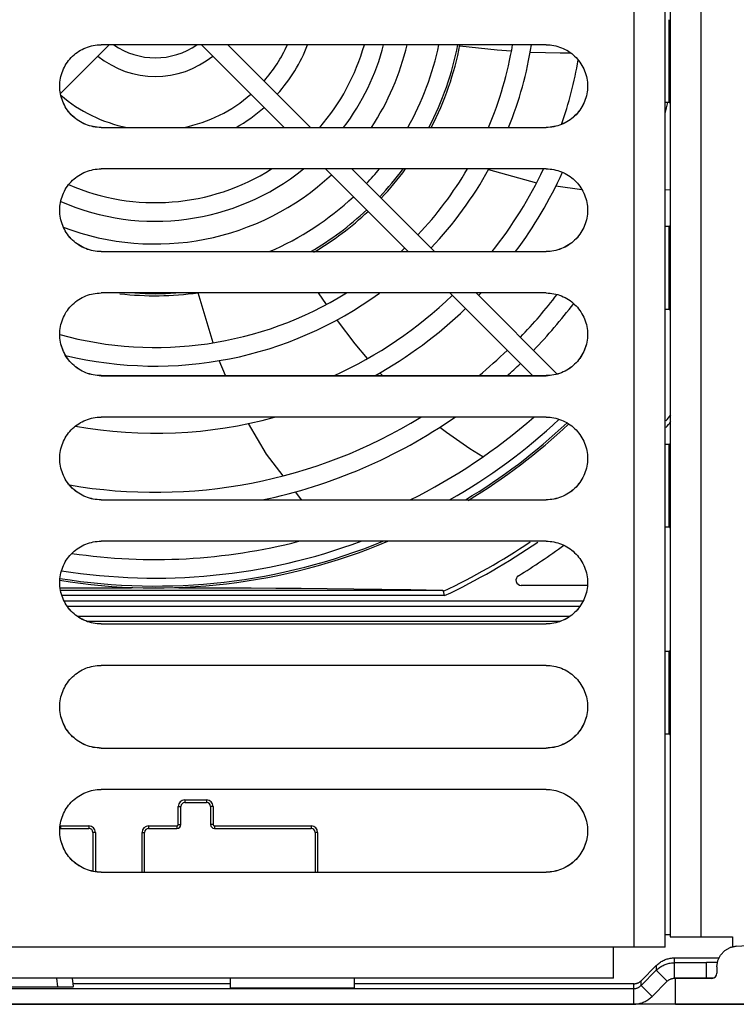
# Model space of a CAD drawing. Extents: x 0 to 420, y 0 to 297.
# Tile 18 of 47: x 174 to 188, y 242 to 261. Entities that reach past the tile are written whole.
import ezdxf

# ---------------------------------------------------------------- set-up
doc = ezdxf.new("R2010")
doc.units = 0
doc.header["$LTSCALE"] = 23.1
doc.layers.get('0').update_dxf_attribs({"linetype": 'CONTINUOUS'})
doc.layers.add('DATUM_AXIS', color=7, linetype='CONTINUOUS')
doc.layers.add('ROUNDS', color=7, linetype='CONTINUOUS')

msp = doc.modelspace()

# ---------------------------------------------------------------- linework, layer by layer
at = {"color": 9, "linetype": 'CONTINUOUS'}
for p, q in [((185.87, 242.643), (185.87, 273.643)), ((175.57, 258.495), (175.57, 258.493)), ((184.17, 258.495), (184.17, 258.493)), ((175.57, 256.095), (175.57, 256.093)), ((184.17, 256.095), (184.17, 256.093)), ((175.57, 253.695), (175.57, 253.693)), ((184.17, 253.695), (184.17, 253.693)), ((175.57, 251.295), (175.57, 251.293)), ((184.17, 251.295), (184.17, 251.293)), ((175.57, 248.895), (175.57, 248.893)), ((184.17, 248.895), (184.17, 248.893)), ((175.57, 246.495), (175.57, 246.493)), ((184.17, 246.495), (184.17, 246.493)), ((175.57, 244.095), (175.57, 244.093)), ((184.17, 244.095), (184.17, 244.093)), ((185.47, 242.643), (161.87, 242.643)), ((187.385, 242.043), (187.37, 242.042))]:
    msp.add_line(p, q, dxfattribs=at)
at = {"color": 7, "linetype": 'CONTINUOUS'}
for p, q in [((186.47, 242.647), (186.47, 273.66)), ((175.725, 260.093), (174.783, 259.152)), ((184.17, 260.093), (175.57, 260.093)), ((179.107, 258.495), (177.508, 260.093)), ((179.616, 258.495), (178.017, 260.093)), ((174.771, 259.255), (174.77, 259.293)), ((174.774, 259.217), (174.771, 259.257)), ((174.779, 259.179), (174.774, 259.219)), ((174.785, 259.142), (174.779, 259.181)), ((184.967, 259.219), (184.962, 259.179)), ((184.97, 259.257), (184.967, 259.217)), ((184.97, 259.293), (184.97, 259.255)), ((175.57, 258.495), (184.17, 258.495)), ((175.57, 258.493), (184.17, 258.493)), ((184.17, 257.693), (175.57, 257.693)), ((181.507, 256.095), (179.908, 257.693)), ((182.016, 256.095), (180.417, 257.693)), ((174.771, 256.855), (174.77, 256.893)), ((174.774, 256.817), (174.771, 256.857)), ((184.97, 256.857), (184.967, 256.817)), ((184.97, 256.893), (184.97, 256.855)), ((174.779, 256.779), (174.774, 256.819)), ((174.785, 256.742), (174.779, 256.781)), ((184.967, 256.819), (184.962, 256.779)), ((175.57, 256.095), (184.17, 256.095)), ((175.57, 256.093), (184.17, 256.093)), ((184.17, 255.293), (175.57, 255.293)), ((183.907, 253.695), (182.308, 255.293)), ((184.386, 253.725), (182.817, 255.293)), ((174.771, 254.455), (174.77, 254.493)), ((174.774, 254.417), (174.771, 254.457)), ((174.779, 254.379), (174.774, 254.419)), ((174.785, 254.342), (174.779, 254.381)), ((184.967, 254.419), (184.962, 254.379)), ((184.97, 254.457), (184.967, 254.417)), ((184.97, 254.493), (184.97, 254.455)), ((175.57, 253.695), (184.17, 253.695)), ((175.57, 253.693), (184.17, 253.693)), ((184.17, 252.893), (175.57, 252.893)), ((174.771, 252.055), (174.77, 252.093)), ((184.97, 252.093), (184.97, 252.055)), ((174.774, 252.017), (174.771, 252.057)), ((174.779, 251.979), (174.774, 252.019)), ((174.785, 251.942), (174.779, 251.981)), ((184.967, 252.019), (184.962, 251.979)), ((184.97, 252.057), (184.967, 252.017)), ((175.57, 251.295), (184.17, 251.295)), ((175.57, 251.293), (184.17, 251.293)), ((184.17, 250.493), (175.57, 250.493)), ((174.771, 249.655), (174.77, 249.693)), ((174.774, 249.617), (174.771, 249.657)), ((174.779, 249.579), (174.774, 249.619)), ((184.967, 249.619), (184.962, 249.579)), ((184.97, 249.657), (184.967, 249.617)), ((184.97, 249.693), (184.97, 249.655)), ((174.785, 249.542), (174.779, 249.581)), ((175.57, 248.895), (184.17, 248.895)), ((175.57, 248.893), (184.17, 248.893)), ((184.17, 248.093), (175.57, 248.093)), ((174.771, 247.255), (174.77, 247.293)), ((174.774, 247.217), (174.771, 247.257)), ((174.779, 247.18), (174.774, 247.219)), ((174.785, 247.142), (174.779, 247.181)), ((184.967, 247.219), (184.962, 247.18)), ((184.97, 247.257), (184.967, 247.217)), ((184.97, 247.293), (184.97, 247.255)), ((175.57, 246.495), (184.17, 246.495)), ((175.57, 246.493), (184.17, 246.493)), ((184.17, 245.693), (175.57, 245.693)), ((174.771, 244.855), (174.77, 244.893)), ((174.774, 244.817), (174.771, 244.857)), ((184.97, 244.857), (184.967, 244.817)), ((184.97, 244.893), (184.97, 244.855)), ((174.779, 244.78), (174.774, 244.819)), ((174.785, 244.742), (174.779, 244.781)), ((184.967, 244.819), (184.962, 244.78)), ((175.57, 244.095), (184.17, 244.095)), ((175.57, 244.093), (184.17, 244.093)), ((187.846, 242.664), (206.387, 243.798)), ((186.078, 242.644), (185.47, 242.643)), ((185.47, 242.047), (185.47, 242.643)), ((186.305, 242.644), (186.078, 242.644)), ((186.409, 242.645), (186.305, 242.644)), ((186.442, 242.646), (186.409, 242.645)), ((186.458, 242.646), (186.442, 242.646)), ((186.47, 242.647), (186.47, 242.646)), ((187.27, 242.043), (187.27, 242.344)), ((187.47, 242.265), (187.47, 242.141)), ((185.47, 242.047), (161.87, 242.047)), ((187.27, 242.043), (186.653, 242.044)), ((187.37, 242.041), (186.67, 242.041)), ((186.67, 241.541), (186.67, 242.041)), ((187.402, 242.047), (187.27, 242.047)), ((187.377, 242.043), (187.379, 242.043)), ((186.67, 241.541), (208.339, 241.541))]:
    msp.add_line(p, q, dxfattribs=at)
for points in [[(174.77, 259.293), (174.771, 259.331), (174.774, 259.369), (174.779, 259.407), (174.785, 259.445), (174.793, 259.482), (174.803, 259.519), (174.814, 259.555), (174.828, 259.591), (174.843, 259.626), (174.859, 259.66), (174.878, 259.693), (174.897, 259.726), (174.919, 259.757), (174.942, 259.788), (174.966, 259.817), (174.991, 259.845), (175.018, 259.872), (175.047, 259.898), (175.076, 259.922), (175.106, 259.945), (175.138, 259.966), (175.17, 259.986), (175.204, 260.004), (175.238, 260.021), (175.273, 260.036), (175.309, 260.049), (175.345, 260.061), (175.382, 260.071), (175.419, 260.079), (175.457, 260.085), (175.494, 260.09), (175.532, 260.092), (175.57, 260.093)], [(184.17, 260.093), (184.208, 260.092), (184.246, 260.09), (184.284, 260.085), (184.322, 260.079), (184.359, 260.071), (184.396, 260.061), (184.432, 260.049), (184.468, 260.036), (184.503, 260.021), (184.537, 260.004), (184.57, 259.986), (184.603, 259.966), (184.634, 259.945), (184.665, 259.922), (184.694, 259.898), (184.722, 259.872), (184.749, 259.845), (184.775, 259.817), (184.799, 259.788), (184.822, 259.757), (184.843, 259.726), (184.863, 259.693), (184.881, 259.66), (184.898, 259.626), (184.913, 259.591), (184.926, 259.555), (184.938, 259.519), (184.948, 259.482), (184.956, 259.445), (184.962, 259.407), (184.967, 259.369), (184.97, 259.331), (184.97, 259.293)], [(175.57, 258.495), (175.532, 258.496), (175.494, 258.498), (175.457, 258.503), (175.419, 258.509), (175.382, 258.517), (175.345, 258.527), (175.309, 258.539), (175.273, 258.552), (175.238, 258.567), (175.204, 258.584), (175.17, 258.602), (175.138, 258.622), (175.106, 258.643), (175.076, 258.666), (175.047, 258.69), (175.018, 258.716), (174.991, 258.743), (174.966, 258.771), (174.942, 258.8), (174.919, 258.831), (174.897, 258.862), (174.878, 258.895), (174.859, 258.928), (174.843, 258.962), (174.828, 258.997), (174.814, 259.033), (174.803, 259.069), (174.793, 259.106), (174.785, 259.143)], [(175.57, 258.493), (175.532, 258.494), (175.494, 258.497), (175.457, 258.501), (175.419, 258.508), (175.382, 258.516), (175.345, 258.526), (175.309, 258.537), (175.273, 258.551), (175.238, 258.566), (175.204, 258.582), (175.17, 258.6), (175.138, 258.62), (175.106, 258.642), (175.076, 258.664), (175.047, 258.689), (175.018, 258.714), (174.991, 258.741), (174.966, 258.769), (174.942, 258.799), (174.919, 258.829), (174.897, 258.861), (174.878, 258.893), (174.859, 258.927), (174.843, 258.961), (174.828, 258.996), (174.814, 259.032), (174.803, 259.068), (174.793, 259.105), (174.785, 259.142)], [(184.962, 259.181), (184.956, 259.142), (184.948, 259.105), (184.938, 259.068), (184.926, 259.032), (184.913, 258.996), (184.898, 258.961), (184.881, 258.927), (184.863, 258.893), (184.843, 258.861), (184.822, 258.829), (184.799, 258.799), (184.775, 258.769), (184.749, 258.741), (184.722, 258.714), (184.694, 258.689), (184.665, 258.664), (184.634, 258.642), (184.603, 258.62), (184.57, 258.6), (184.537, 258.582), (184.503, 258.566), (184.468, 258.551), (184.432, 258.537), (184.396, 258.526), (184.359, 258.516), (184.322, 258.508), (184.284, 258.501), (184.246, 258.497), (184.208, 258.494), (184.17, 258.493)], [(184.956, 259.143), (184.948, 259.106), (184.938, 259.069), (184.926, 259.033), (184.913, 258.997), (184.898, 258.962), (184.881, 258.928), (184.863, 258.895), (184.843, 258.862), (184.822, 258.831), (184.799, 258.8), (184.775, 258.771), (184.749, 258.743), (184.722, 258.716), (184.694, 258.69), (184.665, 258.666), (184.634, 258.643), (184.603, 258.622), (184.57, 258.602), (184.537, 258.584), (184.503, 258.567), (184.468, 258.552), (184.432, 258.539), (184.396, 258.527), (184.359, 258.517), (184.322, 258.509), (184.284, 258.503), (184.246, 258.498), (184.208, 258.496), (184.17, 258.495)], [(174.77, 256.893), (174.771, 256.931), (174.774, 256.969), (174.779, 257.007), (174.785, 257.045), (174.793, 257.082), (174.803, 257.119), (174.814, 257.155), (174.828, 257.191), (174.843, 257.226), (174.859, 257.26), (174.878, 257.293), (174.897, 257.326), (174.919, 257.357), (174.942, 257.388), (174.966, 257.417), (174.991, 257.445), (175.018, 257.472), (175.047, 257.498), (175.076, 257.522), (175.106, 257.545), (175.138, 257.566), (175.17, 257.586), (175.204, 257.604), (175.238, 257.621), (175.273, 257.636), (175.309, 257.649), (175.345, 257.661), (175.382, 257.671), (175.419, 257.679), (175.457, 257.685), (175.494, 257.69), (175.532, 257.692), (175.57, 257.693)], [(184.17, 257.693), (184.208, 257.692), (184.246, 257.69), (184.284, 257.685), (184.322, 257.679), (184.359, 257.671), (184.396, 257.661), (184.432, 257.649), (184.468, 257.636), (184.503, 257.621), (184.537, 257.604), (184.57, 257.586), (184.603, 257.566), (184.634, 257.545), (184.665, 257.522), (184.694, 257.498), (184.722, 257.472), (184.749, 257.445), (184.775, 257.417), (184.799, 257.388), (184.822, 257.357), (184.843, 257.326), (184.863, 257.293), (184.881, 257.26), (184.898, 257.226), (184.913, 257.191), (184.926, 257.155), (184.938, 257.119), (184.948, 257.082), (184.956, 257.045), (184.962, 257.007), (184.967, 256.969), (184.97, 256.931), (184.97, 256.893)], [(175.57, 256.095), (175.532, 256.096), (175.494, 256.098), (175.457, 256.103), (175.419, 256.109), (175.382, 256.117), (175.345, 256.127), (175.309, 256.139), (175.273, 256.152), (175.238, 256.167), (175.204, 256.184), (175.17, 256.202), (175.138, 256.222), (175.106, 256.243), (175.076, 256.266), (175.047, 256.29), (175.018, 256.316), (174.991, 256.343), (174.966, 256.371), (174.942, 256.4), (174.919, 256.431), (174.897, 256.462), (174.878, 256.495), (174.859, 256.528), (174.843, 256.562), (174.828, 256.597), (174.814, 256.633), (174.803, 256.669), (174.793, 256.706), (174.785, 256.743)], [(175.57, 256.093), (175.532, 256.094), (175.494, 256.097), (175.457, 256.101), (175.419, 256.108), (175.382, 256.116), (175.345, 256.126), (175.309, 256.137), (175.273, 256.151), (175.238, 256.166), (175.204, 256.182), (175.17, 256.2), (175.138, 256.22), (175.106, 256.242), (175.076, 256.264), (175.047, 256.289), (175.018, 256.314), (174.991, 256.341), (174.966, 256.369), (174.942, 256.399), (174.919, 256.429), (174.897, 256.461), (174.878, 256.493), (174.859, 256.527), (174.843, 256.561), (174.828, 256.596), (174.814, 256.632), (174.803, 256.668), (174.793, 256.705), (174.785, 256.742)], [(184.962, 256.781), (184.956, 256.742), (184.948, 256.705), (184.938, 256.668), (184.926, 256.632), (184.913, 256.596), (184.898, 256.561), (184.881, 256.527), (184.863, 256.493), (184.843, 256.461), (184.822, 256.429), (184.799, 256.399), (184.775, 256.369), (184.749, 256.341), (184.722, 256.314), (184.694, 256.289), (184.665, 256.264), (184.634, 256.242), (184.603, 256.22), (184.57, 256.2), (184.537, 256.182), (184.503, 256.166), (184.468, 256.151), (184.432, 256.137), (184.396, 256.126), (184.359, 256.116), (184.322, 256.108), (184.284, 256.101), (184.246, 256.097), (184.208, 256.094), (184.17, 256.093)], [(184.956, 256.743), (184.948, 256.706), (184.938, 256.669), (184.926, 256.633), (184.913, 256.597), (184.898, 256.562), (184.881, 256.528), (184.863, 256.495), (184.843, 256.462), (184.822, 256.431), (184.799, 256.4), (184.775, 256.371), (184.749, 256.343), (184.722, 256.316), (184.694, 256.29), (184.665, 256.266), (184.634, 256.243), (184.603, 256.222), (184.57, 256.202), (184.537, 256.184), (184.503, 256.167), (184.468, 256.152), (184.432, 256.139), (184.396, 256.127), (184.359, 256.117), (184.322, 256.109), (184.284, 256.103), (184.246, 256.098), (184.208, 256.096), (184.17, 256.095)], [(174.77, 254.493), (174.771, 254.531), (174.774, 254.569), (174.779, 254.607), (174.785, 254.645), (174.793, 254.682), (174.803, 254.719), (174.814, 254.755), (174.828, 254.791), (174.843, 254.826), (174.859, 254.86), (174.878, 254.893), (174.897, 254.926), (174.919, 254.957), (174.942, 254.988), (174.966, 255.017), (174.991, 255.045), (175.018, 255.072), (175.047, 255.098), (175.076, 255.122), (175.106, 255.145), (175.138, 255.166), (175.17, 255.186), (175.204, 255.204), (175.238, 255.221), (175.273, 255.236), (175.309, 255.249), (175.345, 255.261), (175.382, 255.271), (175.419, 255.279), (175.457, 255.285), (175.494, 255.29), (175.532, 255.292), (175.57, 255.293)], [(184.17, 255.293), (184.208, 255.292), (184.246, 255.29), (184.284, 255.285), (184.322, 255.279), (184.359, 255.271), (184.396, 255.261), (184.432, 255.249), (184.468, 255.236), (184.503, 255.221), (184.537, 255.204), (184.57, 255.186), (184.603, 255.166), (184.634, 255.145), (184.665, 255.122), (184.694, 255.098), (184.722, 255.072), (184.749, 255.045), (184.775, 255.017), (184.799, 254.988), (184.822, 254.957), (184.843, 254.926), (184.863, 254.893), (184.881, 254.86), (184.898, 254.826), (184.913, 254.791), (184.926, 254.755), (184.938, 254.719), (184.948, 254.682), (184.956, 254.645), (184.962, 254.607), (184.967, 254.569), (184.97, 254.531), (184.97, 254.493)], [(184.962, 254.381), (184.956, 254.342), (184.948, 254.305), (184.938, 254.268), (184.926, 254.232), (184.913, 254.196), (184.898, 254.161), (184.881, 254.127), (184.863, 254.093), (184.843, 254.061), (184.822, 254.029), (184.799, 253.999), (184.775, 253.969), (184.749, 253.941), (184.722, 253.914), (184.694, 253.889), (184.665, 253.864), (184.634, 253.842), (184.603, 253.82), (184.57, 253.8), (184.537, 253.782), (184.503, 253.766), (184.468, 253.751), (184.432, 253.737), (184.396, 253.726), (184.359, 253.716), (184.322, 253.708), (184.284, 253.701), (184.246, 253.697), (184.208, 253.694), (184.17, 253.693)], [(175.57, 253.695), (175.532, 253.696), (175.494, 253.698), (175.457, 253.703), (175.419, 253.709), (175.382, 253.717), (175.345, 253.727), (175.309, 253.739), (175.273, 253.752), (175.238, 253.767), (175.204, 253.784), (175.17, 253.802), (175.138, 253.822), (175.106, 253.843), (175.076, 253.866), (175.047, 253.89), (175.018, 253.916), (174.991, 253.943), (174.966, 253.971), (174.942, 254), (174.919, 254.031), (174.897, 254.062), (174.878, 254.095), (174.859, 254.128), (174.843, 254.163), (174.828, 254.198), (174.814, 254.233), (174.803, 254.269), (174.793, 254.306), (174.785, 254.343)], [(175.57, 253.693), (175.532, 253.694), (175.494, 253.697), (175.457, 253.701), (175.419, 253.708), (175.382, 253.716), (175.345, 253.726), (175.309, 253.737), (175.273, 253.751), (175.238, 253.766), (175.204, 253.782), (175.17, 253.8), (175.138, 253.82), (175.106, 253.842), (175.076, 253.864), (175.047, 253.889), (175.018, 253.914), (174.991, 253.941), (174.966, 253.969), (174.942, 253.999), (174.919, 254.029), (174.897, 254.061), (174.878, 254.093), (174.859, 254.127), (174.843, 254.161), (174.828, 254.196), (174.814, 254.232), (174.803, 254.268), (174.793, 254.305), (174.785, 254.342)], [(184.956, 254.343), (184.948, 254.306), (184.938, 254.269), (184.926, 254.233), (184.913, 254.198), (184.898, 254.163), (184.881, 254.128), (184.863, 254.095), (184.843, 254.062), (184.822, 254.031), (184.799, 254), (184.775, 253.971), (184.749, 253.943), (184.722, 253.916), (184.694, 253.89), (184.665, 253.866), (184.634, 253.843), (184.603, 253.822), (184.57, 253.802), (184.537, 253.784), (184.503, 253.767), (184.468, 253.752), (184.432, 253.739), (184.396, 253.727), (184.359, 253.717), (184.322, 253.709), (184.284, 253.703), (184.246, 253.698), (184.208, 253.696), (184.17, 253.695)], [(174.77, 252.093), (174.771, 252.131), (174.774, 252.169), (174.779, 252.207), (174.785, 252.245), (174.793, 252.282), (174.803, 252.319), (174.814, 252.355), (174.828, 252.391), (174.843, 252.426), (174.859, 252.46), (174.878, 252.493), (174.897, 252.526), (174.919, 252.557), (174.942, 252.588), (174.966, 252.617), (174.991, 252.645), (175.018, 252.672), (175.047, 252.698), (175.076, 252.722), (175.106, 252.745), (175.138, 252.766), (175.17, 252.786), (175.204, 252.804), (175.238, 252.821), (175.273, 252.836), (175.309, 252.849), (175.345, 252.861), (175.382, 252.871), (175.419, 252.879), (175.457, 252.885), (175.494, 252.89), (175.532, 252.892), (175.57, 252.893)], [(184.17, 252.893), (184.208, 252.892), (184.246, 252.89), (184.284, 252.885), (184.322, 252.879), (184.359, 252.871), (184.396, 252.861), (184.432, 252.849), (184.468, 252.836), (184.503, 252.821), (184.537, 252.804), (184.57, 252.786), (184.603, 252.766), (184.634, 252.745), (184.665, 252.722), (184.694, 252.698), (184.722, 252.672), (184.749, 252.645), (184.775, 252.617), (184.799, 252.588), (184.822, 252.557), (184.843, 252.526), (184.863, 252.493), (184.881, 252.46), (184.898, 252.426), (184.913, 252.391), (184.926, 252.355), (184.938, 252.319), (184.948, 252.282), (184.956, 252.245), (184.962, 252.207), (184.967, 252.169), (184.97, 252.131), (184.97, 252.093)], [(175.57, 251.295), (175.532, 251.296), (175.494, 251.298), (175.457, 251.303), (175.419, 251.309), (175.382, 251.317), (175.345, 251.327), (175.309, 251.339), (175.273, 251.352), (175.238, 251.367), (175.204, 251.384), (175.17, 251.402), (175.138, 251.422), (175.106, 251.443), (175.076, 251.466), (175.047, 251.49), (175.018, 251.516), (174.991, 251.543), (174.966, 251.571), (174.942, 251.6), (174.919, 251.631), (174.897, 251.662), (174.878, 251.695), (174.859, 251.728), (174.843, 251.763), (174.828, 251.798), (174.814, 251.833), (174.803, 251.869), (174.793, 251.906), (174.785, 251.943)], [(175.57, 251.293), (175.532, 251.294), (175.494, 251.297), (175.457, 251.301), (175.419, 251.308), (175.382, 251.316), (175.345, 251.326), (175.309, 251.337), (175.273, 251.351), (175.238, 251.366), (175.204, 251.382), (175.17, 251.401), (175.138, 251.42), (175.106, 251.442), (175.076, 251.464), (175.047, 251.489), (175.018, 251.514), (174.991, 251.541), (174.966, 251.569), (174.942, 251.599), (174.919, 251.629), (174.897, 251.661), (174.878, 251.693), (174.859, 251.727), (174.843, 251.761), (174.828, 251.796), (174.814, 251.832), (174.803, 251.868), (174.793, 251.905), (174.785, 251.942)], [(184.962, 251.981), (184.956, 251.942), (184.948, 251.905), (184.938, 251.868), (184.926, 251.832), (184.913, 251.796), (184.898, 251.761), (184.881, 251.727), (184.863, 251.693), (184.843, 251.661), (184.822, 251.629), (184.799, 251.599), (184.775, 251.569), (184.749, 251.541), (184.722, 251.514), (184.694, 251.489), (184.665, 251.464), (184.634, 251.442), (184.603, 251.42), (184.57, 251.401), (184.537, 251.382), (184.503, 251.366), (184.468, 251.351), (184.432, 251.337), (184.396, 251.326), (184.359, 251.316), (184.322, 251.308), (184.284, 251.301), (184.246, 251.297), (184.208, 251.294), (184.17, 251.293)], [(184.956, 251.943), (184.948, 251.906), (184.938, 251.869), (184.926, 251.833), (184.913, 251.798), (184.898, 251.763), (184.881, 251.728), (184.863, 251.695), (184.843, 251.662), (184.822, 251.631), (184.799, 251.6), (184.775, 251.571), (184.749, 251.543), (184.722, 251.516), (184.694, 251.49), (184.665, 251.466), (184.634, 251.443), (184.603, 251.422), (184.57, 251.402), (184.537, 251.384), (184.503, 251.367), (184.468, 251.352), (184.432, 251.339), (184.396, 251.327), (184.359, 251.317), (184.322, 251.309), (184.284, 251.303), (184.246, 251.298), (184.208, 251.296), (184.17, 251.295)], [(174.77, 249.693), (174.771, 249.731), (174.774, 249.769), (174.779, 249.807), (174.785, 249.845), (174.793, 249.882), (174.803, 249.919), (174.814, 249.955), (174.828, 249.991), (174.843, 250.026), (174.859, 250.06), (174.878, 250.093), (174.897, 250.126), (174.919, 250.157), (174.942, 250.188), (174.966, 250.217), (174.991, 250.245), (175.018, 250.272), (175.047, 250.298), (175.076, 250.322), (175.106, 250.345), (175.138, 250.366), (175.17, 250.386), (175.204, 250.404), (175.238, 250.421), (175.273, 250.436), (175.309, 250.449), (175.345, 250.461), (175.382, 250.471), (175.419, 250.479), (175.457, 250.485), (175.494, 250.49), (175.532, 250.492), (175.57, 250.493)], [(184.17, 250.493), (184.208, 250.492), (184.246, 250.49), (184.284, 250.485), (184.322, 250.479), (184.359, 250.471), (184.396, 250.461), (184.432, 250.449), (184.468, 250.436), (184.503, 250.421), (184.537, 250.404), (184.57, 250.386), (184.603, 250.366), (184.634, 250.345), (184.665, 250.322), (184.694, 250.298), (184.722, 250.272), (184.749, 250.245), (184.775, 250.217), (184.799, 250.188), (184.822, 250.157), (184.843, 250.126), (184.863, 250.093), (184.881, 250.06), (184.898, 250.026), (184.913, 249.991), (184.926, 249.955), (184.938, 249.919), (184.948, 249.882), (184.956, 249.845), (184.962, 249.807), (184.967, 249.769), (184.97, 249.731), (184.97, 249.693)], [(175.57, 248.895), (175.532, 248.896), (175.494, 248.899), (175.457, 248.903), (175.419, 248.909), (175.382, 248.917), (175.345, 248.927), (175.309, 248.939), (175.273, 248.952), (175.238, 248.967), (175.204, 248.984), (175.17, 249.002), (175.138, 249.022), (175.106, 249.043), (175.076, 249.066), (175.047, 249.09), (175.018, 249.116), (174.991, 249.143), (174.966, 249.171), (174.942, 249.2), (174.919, 249.231), (174.897, 249.262), (174.878, 249.295), (174.859, 249.328), (174.843, 249.363), (174.828, 249.398), (174.814, 249.433), (174.803, 249.47), (174.793, 249.506), (174.785, 249.544)], [(175.57, 248.893), (175.532, 248.894), (175.494, 248.897), (175.457, 248.901), (175.419, 248.908), (175.382, 248.916), (175.345, 248.926), (175.309, 248.937), (175.273, 248.951), (175.238, 248.966), (175.204, 248.982), (175.17, 249.001), (175.138, 249.02), (175.106, 249.042), (175.076, 249.065), (175.047, 249.089), (175.018, 249.114), (174.991, 249.141), (174.966, 249.169), (174.942, 249.199), (174.919, 249.229), (174.897, 249.261), (174.878, 249.293), (174.859, 249.327), (174.843, 249.361), (174.828, 249.396), (174.814, 249.432), (174.803, 249.468), (174.793, 249.505), (174.785, 249.542)], [(184.962, 249.581), (184.956, 249.542), (184.948, 249.505), (184.938, 249.468), (184.926, 249.432), (184.913, 249.396), (184.898, 249.361), (184.881, 249.327), (184.863, 249.293), (184.843, 249.261), (184.822, 249.229), (184.799, 249.199), (184.775, 249.169), (184.749, 249.141), (184.722, 249.114), (184.694, 249.089), (184.665, 249.065), (184.634, 249.042), (184.603, 249.02), (184.57, 249.001), (184.537, 248.982), (184.503, 248.966), (184.468, 248.951), (184.432, 248.937), (184.396, 248.926), (184.359, 248.916), (184.322, 248.908), (184.284, 248.901), (184.246, 248.897), (184.208, 248.894), (184.17, 248.893)], [(184.956, 249.544), (184.948, 249.506), (184.938, 249.47), (184.926, 249.433), (184.913, 249.398), (184.898, 249.363), (184.881, 249.328), (184.863, 249.295), (184.843, 249.262), (184.822, 249.231), (184.799, 249.2), (184.775, 249.171), (184.749, 249.143), (184.722, 249.116), (184.694, 249.09), (184.665, 249.066), (184.634, 249.043), (184.603, 249.022), (184.57, 249.002), (184.537, 248.984), (184.503, 248.967), (184.468, 248.952), (184.432, 248.939), (184.396, 248.927), (184.359, 248.917), (184.322, 248.909), (184.284, 248.903), (184.246, 248.899), (184.208, 248.896), (184.17, 248.895)], [(174.77, 247.293), (174.771, 247.331), (174.774, 247.369), (174.779, 247.407), (174.785, 247.445), (174.793, 247.482), (174.803, 247.519), (174.814, 247.555), (174.828, 247.591), (174.843, 247.626), (174.859, 247.66), (174.878, 247.693), (174.897, 247.726), (174.919, 247.757), (174.942, 247.788), (174.966, 247.817), (174.991, 247.845), (175.018, 247.872), (175.047, 247.898), (175.076, 247.922), (175.106, 247.945), (175.138, 247.966), (175.17, 247.986), (175.204, 248.004), (175.238, 248.021), (175.273, 248.036), (175.309, 248.049), (175.345, 248.061), (175.382, 248.071), (175.419, 248.079), (175.457, 248.085), (175.494, 248.09), (175.532, 248.092), (175.57, 248.093)], [(184.17, 248.093), (184.208, 248.092), (184.246, 248.09), (184.284, 248.085), (184.322, 248.079), (184.359, 248.071), (184.396, 248.061), (184.432, 248.049), (184.468, 248.036), (184.503, 248.021), (184.537, 248.004), (184.57, 247.986), (184.603, 247.966), (184.634, 247.945), (184.665, 247.922), (184.694, 247.898), (184.722, 247.872), (184.749, 247.845), (184.775, 247.817), (184.799, 247.788), (184.822, 247.757), (184.843, 247.726), (184.863, 247.693), (184.881, 247.66), (184.898, 247.626), (184.913, 247.591), (184.926, 247.555), (184.938, 247.519), (184.948, 247.482), (184.956, 247.445), (184.962, 247.407), (184.967, 247.369), (184.97, 247.331), (184.97, 247.293)], [(175.57, 246.495), (175.532, 246.496), (175.494, 246.499), (175.457, 246.503), (175.419, 246.509), (175.382, 246.517), (175.345, 246.527), (175.309, 246.539), (175.273, 246.552), (175.238, 246.567), (175.204, 246.584), (175.17, 246.602), (175.138, 246.622), (175.106, 246.643), (175.076, 246.666), (175.047, 246.69), (175.018, 246.716), (174.991, 246.743), (174.966, 246.771), (174.942, 246.8), (174.919, 246.831), (174.897, 246.862), (174.878, 246.895), (174.859, 246.928), (174.843, 246.963), (174.828, 246.998), (174.814, 247.033), (174.803, 247.07), (174.793, 247.106), (174.785, 247.144)], [(175.57, 246.493), (175.532, 246.494), (175.494, 246.497), (175.457, 246.502), (175.419, 246.508), (175.382, 246.516), (175.345, 246.526), (175.309, 246.537), (175.273, 246.551), (175.238, 246.566), (175.204, 246.582), (175.17, 246.601), (175.138, 246.62), (175.106, 246.642), (175.076, 246.665), (175.047, 246.689), (175.018, 246.714), (174.991, 246.741), (174.966, 246.769), (174.942, 246.799), (174.919, 246.829), (174.897, 246.861), (174.878, 246.893), (174.859, 246.927), (174.843, 246.961), (174.828, 246.996), (174.814, 247.032), (174.803, 247.068), (174.793, 247.105), (174.785, 247.142)], [(184.962, 247.181), (184.956, 247.142), (184.948, 247.105), (184.938, 247.068), (184.926, 247.032), (184.913, 246.996), (184.898, 246.961), (184.881, 246.927), (184.863, 246.893), (184.843, 246.861), (184.822, 246.829), (184.799, 246.799), (184.775, 246.769), (184.749, 246.741), (184.722, 246.714), (184.694, 246.689), (184.665, 246.665), (184.634, 246.642), (184.603, 246.62), (184.57, 246.601), (184.537, 246.582), (184.503, 246.566), (184.468, 246.551), (184.432, 246.537), (184.396, 246.526), (184.359, 246.516), (184.322, 246.508), (184.284, 246.502), (184.246, 246.497), (184.208, 246.494), (184.17, 246.493)], [(184.956, 247.144), (184.948, 247.106), (184.938, 247.07), (184.926, 247.033), (184.913, 246.998), (184.898, 246.963), (184.881, 246.928), (184.863, 246.895), (184.843, 246.862), (184.822, 246.831), (184.799, 246.8), (184.775, 246.771), (184.749, 246.743), (184.722, 246.716), (184.694, 246.69), (184.665, 246.666), (184.634, 246.643), (184.603, 246.622), (184.57, 246.602), (184.537, 246.584), (184.503, 246.567), (184.468, 246.552), (184.432, 246.539), (184.396, 246.527), (184.359, 246.517), (184.322, 246.509), (184.284, 246.503), (184.246, 246.499), (184.208, 246.496), (184.17, 246.495)], [(174.77, 244.893), (174.771, 244.931), (174.774, 244.969), (174.779, 245.007), (174.785, 245.045), (174.793, 245.082), (174.803, 245.119), (174.814, 245.155), (174.828, 245.191), (174.843, 245.226), (174.859, 245.26), (174.878, 245.293), (174.897, 245.326), (174.919, 245.357), (174.942, 245.388), (174.966, 245.417), (174.991, 245.445), (175.018, 245.472), (175.047, 245.498), (175.076, 245.522), (175.106, 245.545), (175.138, 245.566), (175.17, 245.586), (175.204, 245.604), (175.238, 245.621), (175.273, 245.636), (175.309, 245.649), (175.345, 245.661), (175.382, 245.671), (175.419, 245.679), (175.457, 245.685), (175.494, 245.69), (175.532, 245.692), (175.57, 245.693)], [(184.17, 245.693), (184.208, 245.692), (184.246, 245.69), (184.284, 245.685), (184.322, 245.679), (184.359, 245.671), (184.396, 245.661), (184.432, 245.649), (184.468, 245.636), (184.503, 245.621), (184.537, 245.604), (184.57, 245.586), (184.603, 245.566), (184.634, 245.545), (184.665, 245.522), (184.694, 245.498), (184.722, 245.472), (184.749, 245.445), (184.775, 245.417), (184.799, 245.388), (184.822, 245.357), (184.843, 245.326), (184.863, 245.293), (184.881, 245.26), (184.898, 245.226), (184.913, 245.191), (184.926, 245.155), (184.938, 245.119), (184.948, 245.082), (184.956, 245.045), (184.962, 245.007), (184.967, 244.969), (184.97, 244.931), (184.97, 244.893)], [(175.57, 244.095), (175.532, 244.096), (175.494, 244.099), (175.457, 244.103), (175.419, 244.109), (175.382, 244.118), (175.345, 244.127), (175.309, 244.139), (175.273, 244.152), (175.238, 244.167), (175.204, 244.184), (175.17, 244.202), (175.138, 244.222), (175.106, 244.243), (175.076, 244.266), (175.047, 244.29), (175.018, 244.316), (174.991, 244.343), (174.966, 244.371), (174.942, 244.4), (174.919, 244.431), (174.897, 244.462), (174.878, 244.495), (174.859, 244.528), (174.843, 244.563), (174.828, 244.598), (174.814, 244.633), (174.803, 244.67), (174.793, 244.706), (174.785, 244.744)], [(175.57, 244.093), (175.532, 244.094), (175.494, 244.097), (175.457, 244.102), (175.419, 244.108), (175.382, 244.116), (175.345, 244.126), (175.309, 244.137), (175.273, 244.151), (175.238, 244.166), (175.204, 244.182), (175.17, 244.201), (175.138, 244.22), (175.106, 244.242), (175.076, 244.265), (175.047, 244.289), (175.018, 244.314), (174.991, 244.341), (174.966, 244.37), (174.942, 244.399), (174.919, 244.429), (174.897, 244.461), (174.878, 244.493), (174.859, 244.527), (174.843, 244.561), (174.828, 244.596), (174.814, 244.632), (174.803, 244.668), (174.793, 244.705), (174.785, 244.742)], [(184.962, 244.781), (184.956, 244.742), (184.948, 244.705), (184.938, 244.668), (184.926, 244.632), (184.913, 244.596), (184.898, 244.561), (184.881, 244.527), (184.863, 244.493), (184.843, 244.461), (184.822, 244.429), (184.799, 244.399), (184.775, 244.37), (184.749, 244.341), (184.722, 244.314), (184.694, 244.289), (184.665, 244.265), (184.634, 244.242), (184.603, 244.22), (184.57, 244.201), (184.537, 244.182), (184.503, 244.166), (184.468, 244.151), (184.432, 244.137), (184.396, 244.126), (184.359, 244.116), (184.322, 244.108), (184.284, 244.102), (184.246, 244.097), (184.208, 244.094), (184.17, 244.093)], [(184.956, 244.744), (184.948, 244.706), (184.938, 244.67), (184.926, 244.633), (184.913, 244.598), (184.898, 244.563), (184.881, 244.528), (184.863, 244.495), (184.843, 244.462), (184.822, 244.431), (184.799, 244.4), (184.775, 244.371), (184.749, 244.343), (184.722, 244.316), (184.694, 244.29), (184.665, 244.266), (184.634, 244.243), (184.603, 244.222), (184.57, 244.202), (184.537, 244.184), (184.503, 244.167), (184.468, 244.152), (184.432, 244.139), (184.396, 244.127), (184.359, 244.118), (184.322, 244.109), (184.284, 244.103), (184.246, 244.099), (184.208, 244.096), (184.17, 244.095)], [(186.47, 242.646), (186.467, 242.646), (186.463, 242.646), (186.458, 242.646)], [(187.47, 242.265), (187.489, 242.384), (187.541, 242.492), (187.623, 242.58), (187.728, 242.639), (187.846, 242.664)], [(187.37, 242.041), (187.409, 242.049), (187.441, 242.071), (187.463, 242.103), (187.47, 242.141)], [(187.379, 242.043), (187.381, 242.043), (187.384, 242.043), (187.387, 242.044), (187.391, 242.044)]]:
    msp.add_lwpolyline(points, dxfattribs=at)
at = {"color": 9, "linetype": 'CONTINUOUS'}
msp.add_lwpolyline([(187.846, 242.665), (187.729, 242.64), (187.725, 242.638)], dxfattribs=at)
at = {"layer": 'DATUM_AXIS', "color": 7, "linetype": 'CONTINUOUS'}
for p, q in [((186.57, 273.26), (186.57, 242.847)), ((186.55, 258.977), (186.47, 258.977)), ((183.057, 257.684), (183.986, 257.424)), ((184.359, 257.367), (184.863, 257.294)), ((186.47, 257.285), (186.57, 257.295)), ((186.55, 256.577), (186.47, 256.577)), ((177.733, 254.332), (177.443, 255.293)), ((179.766, 255.293), (179.92, 255.069)), ((186.55, 254.977), (186.47, 254.977)), ((177.976, 253.695), (177.852, 253.986)), ((180.958, 253.75), (181.01, 253.695)), ((186.55, 252.364), (186.47, 252.364)), ((186.55, 250.764), (186.47, 250.764)), ((184.968, 249.64), (183.688, 249.64)), ((182.208, 249.442), (182.189, 249.527)), ((174.913, 249.24), (184.828, 249.24)), ((186.55, 248.364), (186.47, 248.364)), ((186.55, 246.764), (186.47, 246.764)), ((186.53, 242.885), (186.47, 242.886)), ((186.549, 242.885), (186.53, 242.885)), ((186.594, 242.846), (186.609, 242.845)), ((186.609, 242.845), (186.651, 242.845)), ((186.651, 242.845), (186.791, 242.844)), ((186.791, 242.844), (187.77, 242.843)), ((187.77, 242.843), (187.77, 242.653)), ((186.653, 242.437), (187.509, 242.437)), ((186.005, 241.995), (186.3, 242.29)), ((186.3, 242.197), (186.005, 241.902)), ((187.27, 242.344), (186.653, 242.344)), ((187.479, 242.348), (187.27, 242.348)), ((187.27, 242.348), (187.27, 242.344)), ((175.036, 241.882), (175.016, 242.047)), ((178.07, 241.859), (178.07, 242.047)), ((180.47, 241.859), (180.47, 242.047)), ((186.512, 241.985), (186.217, 241.69)), ((166.67, 241.843), (185.863, 241.843)), ((172.762, 241.877), (174.795, 241.877)), ((174.795, 241.877), (174.884, 241.878)), ((174.884, 241.878), (174.936, 241.878)), ((174.936, 241.878), (174.967, 241.879)), ((174.967, 241.879), (174.987, 241.879)), ((174.987, 241.879), (175.005, 241.88)), ((178.07, 241.937), (175.029, 241.937)), ((185.863, 241.937), (180.47, 241.937)), ((166.67, 241.543), (185.863, 241.543))]:
    msp.add_line(p, q, dxfattribs=at)
at = {"layer": 'DATUM_AXIS', "color": 9, "linetype": 'CONTINUOUS'}
for p, q in [((187.17, 242.843), (187.17, 273.245)), ((186.55, 258.977), (186.55, 260.577)), ((186.55, 254.977), (186.55, 256.577)), ((186.55, 250.764), (186.55, 252.364)), ((182.149, 249.542), (174.785, 249.542)), ((182.208, 249.442), (174.812, 249.442)), ((174.854, 249.34), (184.887, 249.34)), ((186.55, 246.764), (186.55, 248.364)), ((186.653, 242.044), (186.653, 242.437)), ((186.3, 242.29), (186.3, 242.197)), ((186.512, 241.985), (186.3, 242.197)), ((174.732, 241.877), (174.712, 242.047)), ((186.005, 241.902), (186.005, 241.995)), ((178.07, 241.859), (180.47, 241.859)), ((185.863, 241.543), (185.863, 241.937)), ((186.005, 241.902), (186.217, 241.69))]:
    msp.add_line(p, q, dxfattribs=at)
at = {"layer": 'DATUM_AXIS', "color": 7, "linetype": 'CONTINUOUS'}
for points in [[(182.502, 260.072), (183.226, 259.995), (183.498, 259.975)], [(183.861, 259.949), (183.872, 259.948), (184.442, 259.934), (184.642, 259.939)], [(180.124, 254.772), (180.131, 254.762), (180.475, 254.307), (180.713, 254.024)], [(179.086, 251.76), (178.763, 252.179), (178.417, 252.771)], [(182.119, 252.7), (182.247, 252.602), (182.698, 252.287), (182.95, 252.129)], [(179.449, 251.295), (179.429, 251.315), (179.327, 251.448)], [(176.617, 249.59), (176.158, 249.589), (175.698, 249.588), (175.234, 249.586), (174.778, 249.584)], [(182.149, 249.542), (181.557, 249.551), (180.994, 249.559), (180.455, 249.566), (179.937, 249.572), (179.434, 249.577), (178.946, 249.581), (178.468, 249.584), (177.998, 249.586), (177.534, 249.588), (177.074, 249.589), (176.617, 249.59)], [(182.189, 249.527), (182.187, 249.532), (182.181, 249.536), (182.173, 249.539), (182.162, 249.541), (182.149, 249.542)], [(186.57, 242.885), (186.57, 242.885), (186.569, 242.885), (186.567, 242.885), (186.565, 242.885), (186.562, 242.885), (186.558, 242.885), (186.549, 242.885)], [(186.57, 242.847), (186.571, 242.846), (186.572, 242.846), (186.575, 242.846), (186.578, 242.846), (186.583, 242.846), (186.594, 242.846)], [(186.3, 242.29), (186.315, 242.305), (186.33, 242.318), (186.346, 242.331), (186.363, 242.344), (186.38, 242.355), (186.397, 242.366), (186.415, 242.376), (186.434, 242.386), (186.452, 242.395), (186.472, 242.403), (186.491, 242.41), (186.511, 242.416), (186.531, 242.421), (186.551, 242.426), (186.571, 242.43), (186.591, 242.433), (186.612, 242.435), (186.633, 242.436), (186.653, 242.437)], [(186.3, 242.197), (186.315, 242.211), (186.33, 242.225), (186.346, 242.238), (186.363, 242.25), (186.38, 242.262), (186.397, 242.273), (186.415, 242.283), (186.434, 242.293), (186.452, 242.301), (186.472, 242.309), (186.491, 242.316), (186.511, 242.323), (186.531, 242.328), (186.551, 242.333), (186.571, 242.337), (186.591, 242.34), (186.612, 242.342), (186.633, 242.343), (186.653, 242.344)], [(185.863, 241.937), (185.874, 241.937), (185.884, 241.938), (185.894, 241.939), (185.905, 241.941), (185.915, 241.943), (185.925, 241.946), (185.935, 241.95), (185.945, 241.954), (185.954, 241.958), (185.963, 241.963), (185.972, 241.969), (185.981, 241.975), (185.989, 241.981), (185.997, 241.988), (186.005, 241.995)], [(186.512, 241.985), (186.519, 241.992), (186.527, 241.999), (186.536, 242.005), (186.544, 242.011), (186.553, 242.017), (186.562, 242.022), (186.572, 242.026), (186.582, 242.03), (186.591, 242.034), (186.601, 242.037), (186.612, 242.039), (186.622, 242.041), (186.632, 242.042), (186.643, 242.043), (186.653, 242.044)], [(175.005, 241.88), (175.014, 241.88), (175.021, 241.88), (175.027, 241.88), (175.032, 241.881), (175.035, 241.881), (175.036, 241.882)], [(185.863, 241.843), (185.874, 241.844), (185.884, 241.845), (185.894, 241.846), (185.905, 241.848), (185.915, 241.85), (185.925, 241.853), (185.935, 241.857), (185.945, 241.861), (185.954, 241.865), (185.963, 241.87), (185.972, 241.876), (185.981, 241.882), (185.989, 241.888), (185.997, 241.895), (186.005, 241.902)], [(185.863, 241.543), (185.884, 241.544), (185.904, 241.545), (185.925, 241.547), (185.945, 241.55), (185.966, 241.554), (185.986, 241.559), (186.006, 241.564), (186.026, 241.571), (186.045, 241.578), (186.064, 241.586), (186.083, 241.594), (186.101, 241.604), (186.119, 241.614), (186.137, 241.625), (186.154, 241.637), (186.17, 241.649), (186.186, 241.662), (186.202, 241.676), (186.217, 241.69)]]:
    msp.add_lwpolyline(points, dxfattribs=at)
for centre, radius, start, end in [((176.617, 261.24), 1.4, 234.9996, 304.9611), ((176.617, 261.24), 2.8, 318.6883, 335.8122), ((176.617, 261.24), 3.16, 318.2658, 338.7239), ((176.617, 261.24), 4.2, 319.1633, 344.1581), ((176.617, 261.24), 4.56, 322.9702, 345.4344), ((176.617, 261.24), 5.6, 330.6329, 348.1828), ((176.617, 261.24), 5.96, 332.5643, 348.9083), ((176.617, 261.24), 6, 332.7659, 348.9572), ((176.617, 261.24), 7, 336.904, 350.5709), ((176.617, 261.24), 7.36, 338.0936, 351.0352), ((176.617, 261.24), 1.76, 230.8755, 309.1245), ((176.617, 261.24), 8.3, 341.0949, 350.0186), ((176.617, 261.24), 2.8, 229.262, 258.7748), ((176.617, 261.24), 2.8, 281.2975, 311.313), ((176.617, 261.24), 10.16, 345.9008, 347.1332), ((186.55, 258.957), 0.02, 0, 90), ((176.617, 261.24), 3.16, 299.6363, 311.7324), ((176.617, 261.24), 4.56, 246.3632, 308.9127), ((176.617, 261.24), 4.2, 246.4996, 302.3541), ((176.617, 261.24), 5.6, 316.8429, 320.6929), ((176.617, 261.24), 5.96, 316.7307, 323.4747), ((176.617, 261.24), 6, 316.726, 323.7529), ((176.617, 261.24), 7, 316.4742, 329.5536), ((176.617, 261.24), 7.36, 316.4021, 331.1813), ((176.617, 261.24), 8.3, 321.6753, 334.6944), ((176.617, 261.24), 8.66, 323.5379, 335.3482), ((176.617, 261.24), 5.6, 293.1944, 313.1576), ((176.617, 261.24), 5.96, 300.2732, 313.2693), ((176.617, 261.24), 6, 300.6818, 313.274), ((186.55, 256.597), 0.02, 270, 360), ((176.617, 261.24), 7, 312.6705, 313.5258), ((176.617, 261.24), 6, 263.4617, 277.9078), ((176.617, 261.24), 7, 254.6957, 301.8375), ((176.617, 261.24), 7.36, 256.367, 306.0713), ((176.617, 261.24), 5.96, 266.2054, 273.7946), ((176.617, 261.24), 8.3, 294.582, 313.7573), ((176.617, 261.24), 8.66, 316.1914, 316.618), ((176.617, 261.24), 9.8, 316.0529, 322.4206), ((176.617, 261.24), 8.66, 299.358, 313.8087), ((176.617, 261.24), 10.16, 316.0153, 322.7486), ((186.55, 254.957), 0.02, 0, 90), ((176.617, 261.24), 9.8, 309.6335, 313.9471), ((176.617, 261.24), 10.16, 312.0249, 313.9845), ((176.617, 261.24), 9.8, 260.2502, 301.5858), ((176.617, 261.24), 8.66, 259.7414, 285.4128), ((176.617, 261.24), 10.16, 281.7443, 304.7583), ((176.617, 261.24), 11.1, 296.3306, 311.2238), ((176.617, 261.24), 11.46, 299.763, 312.9441), ((176.617, 261.24), 11.613, 301.0832, 313.2604), ((176.617, 261.24), 11.65, 301.2798, 313.2881), ((186.55, 252.384), 0.02, 270, 360), ((186.55, 250.744), 0.02, 0, 90), ((176.617, 261.24), 11.65, 260.8792, 292.6883), ((176.617, 261.24), 11.613, 260.8727, 292.2625), ((176.617, 261.24), 11.46, 260.903, 290.3002), ((176.617, 261.24), 11.1, 261.6558, 284.4816), ((176.617, 261.24), 13.4, 301.5863, 306.1131), ((183.688, 249.74), 0.1, 121.5863, 270), ((186.55, 248.384), 0.02, 270, 360), ((186.55, 246.744), 0.02, 0, 90)]:
    msp.add_arc(centre, radius, start, end, dxfattribs=at)
at = {"layer": 'DATUM_AXIS', "color": 9, "linetype": 'CONTINUOUS'}
for radius, start, end in [(5, 326.6724, 346.7421), (5, 249.1712, 312.9346), (12.971, 319.5288, 320.1927), (13.056, 319.1038, 319.7639), (12.971, 295.4453, 303.9399), (13.056, 295.3602, 304.4748)]:
    msp.add_arc((176.617, 261.24), radius, start, end, dxfattribs=at)
at = {"layer": 'ROUNDS', "color": 7, "linetype": 'CONTINUOUS'}
for p, q in [((184.629, 249.04), (175.112, 249.04)), ((177.187, 245.44), (177.609, 245.44)), ((177.111, 245.016), (177.111, 245.364)), ((177.685, 245.364), (177.685, 245.016)), ((174.787, 244.94), (175.335, 244.94)), ((175.411, 244.864), (175.411, 244.111)), ((176.411, 244.095), (176.411, 244.864)), ((176.487, 244.94), (177.035, 244.94)), ((177.761, 244.94), (179.629, 244.94)), ((179.705, 244.864), (179.705, 244.095)), ((204.213, 241.54), (165.931, 241.54))]:
    msp.add_line(p, q, dxfattribs=at)
at = {"layer": 'ROUNDS', "color": 9, "linetype": 'CONTINUOUS'}
for p, q in [((184.434, 248.94), (175.307, 248.94)), ((177.187, 245.49), (177.609, 245.49)), ((177.187, 245.49), (177.187, 245.44)), ((177.609, 245.49), (177.609, 245.44)), ((177.061, 245.364), (177.111, 245.364)), ((177.061, 245.016), (177.061, 245.364)), ((177.735, 245.364), (177.685, 245.364)), ((177.735, 245.364), (177.735, 245.016)), ((174.787, 244.99), (175.335, 244.99)), ((174.787, 244.99), (174.787, 244.94)), ((175.335, 244.99), (175.335, 244.94)), ((175.461, 244.864), (175.411, 244.864)), ((175.461, 244.864), (175.461, 244.103)), ((176.361, 244.864), (176.411, 244.864)), ((176.361, 244.095), (176.361, 244.864)), ((176.487, 244.99), (177.035, 244.99)), ((176.487, 244.99), (176.487, 244.94)), ((177.035, 244.99), (177.035, 244.94)), ((177.061, 245.016), (177.111, 245.016)), ((177.735, 245.016), (177.685, 245.016)), ((177.761, 244.99), (179.629, 244.99)), ((177.761, 244.99), (177.761, 244.94)), ((179.629, 244.99), (179.629, 244.94)), ((179.755, 244.864), (179.705, 244.864)), ((179.755, 244.864), (179.755, 244.095))]:
    msp.add_line(p, q, dxfattribs=at)
for centre, radius, start, end in [((177.187, 245.364), 0.126, 90, 180), ((177.609, 245.364), 0.126, 0, 90), ((174.787, 245.016), 0.026, 247.7106, 270), ((175.335, 244.864), 0.126, 0, 90), ((176.487, 244.864), 0.126, 90, 180), ((177.035, 245.016), 0.026, 270, 360), ((177.761, 245.016), 0.026, 180, 270), ((179.629, 244.864), 0.126, 0, 90)]:
    msp.add_arc(centre, radius, start, end, dxfattribs=at)
at = {"layer": 'ROUNDS', "color": 7, "linetype": 'CONTINUOUS'}
for centre, start, end in [((177.187, 245.364), 90, 180), ((177.609, 245.364), 0, 90), ((174.787, 245.016), 258.9733, 270), ((175.335, 244.864), 0, 90), ((176.487, 244.864), 90, 180), ((177.035, 245.016), 270, 360), ((177.761, 245.016), 180, 270), ((179.629, 244.864), 0, 90)]:
    msp.add_arc(centre, 0.076, start, end, dxfattribs=at)

doc.saveas('drawing.dxf')
